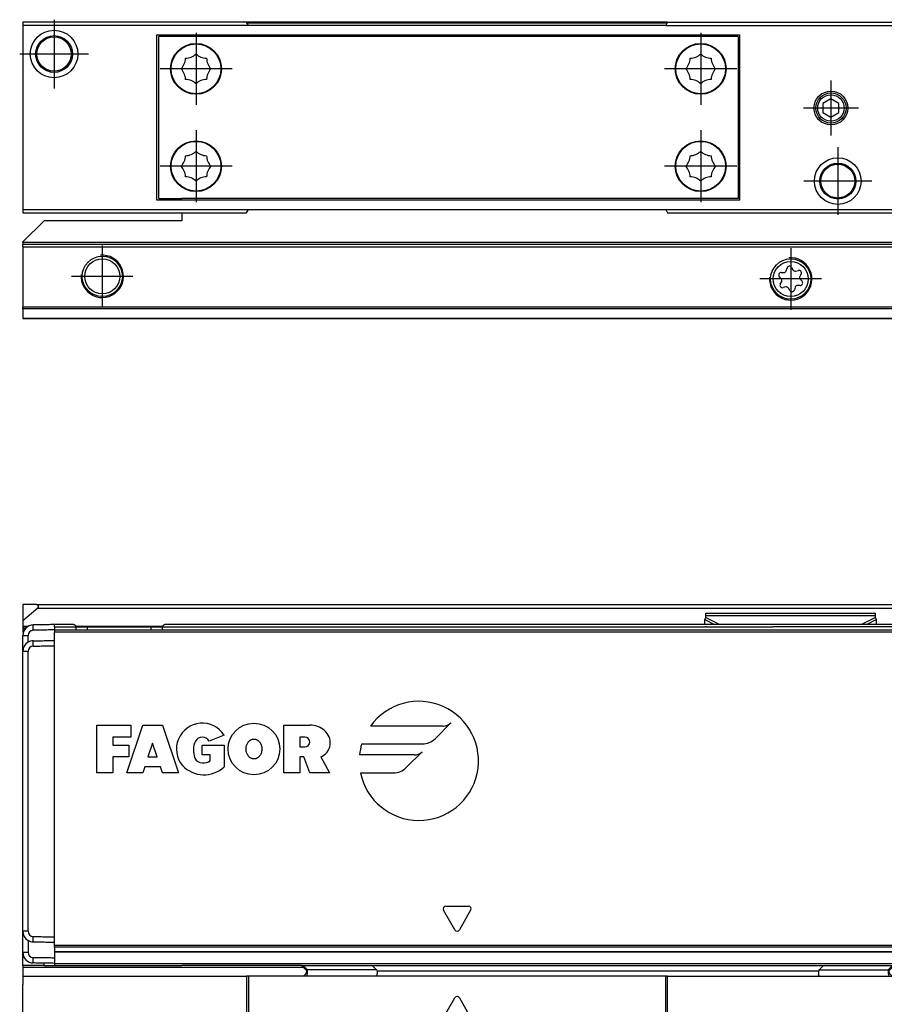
# Model space of a CAD drawing. Header units: millimetres. Extents: x -418 to 1025, y -151 to 443.
# Tile 44 of 52: x 552 to 633, y 23 to 116. Entities that reach past the tile are written whole.
import ezdxf

# ---------------------------------------------------------------- set-up
doc = ezdxf.new("R2010")
doc.units = ezdxf.units.MM
doc.linetypes.add('DOT_CENTER', pattern=[14, 12, -1, 0, -1])
doc.layers.add('1', color=7, linetype='Continuous')

# ---------------------------------------------------------------- blocks, each defined once
blk = doc.blocks.new('REGLA_SV2-320__19', base_point=(555.1, 97.348))
at = {"color": 7, "linetype": 'Continuous'}
for p, q in [((560.828, 115.348), (555.1, 115.348)), ((569.372, 115.348), (560.828, 115.348)), ((573.227, 115.348), (569.372, 115.348)), ((612.973, 115.348), (573.227, 115.348)), ((612.973, 115.348), (616.828, 115.348)), ((616.828, 115.348), (625.372, 115.348)), ((625.372, 115.348), (645.1, 115.348)), ((555.1, 97.348), (567.1, 97.348)), ((567.1, 97.348), (573.227, 97.348)), ((612.973, 97.348), (645.1, 97.348))]:
    blk.add_line(p, q, dxfattribs=at)
at = {"color": 3, "linetype": 'Continuous'}
blk.add_line((612.915, 115.248), (573.285, 115.248), dxfattribs=at)
blk = doc.blocks.new('REGLA_SV2-320__20', base_point=(555.1, 97.348))
blk.add_blockref('REGLA_SV2-320__19', (555.1, 97.348))
blk = doc.blocks.new('SOPORTE_SV2__21', base_point=(552.1, 87.348))
at = {"color": 7, "linetype": 'Continuous'}
for p, q in [((619.625, 98.698), (567.1, 98.702)), ((567.1, 97.348), (573.227, 97.348)), ((567.1, 97.348), (567.1, 96.598)), ((612.973, 97.348), (645.1, 97.348)), ((552.1, 94.598), (554.1, 96.598)), ((567.1, 96.598), (554.1, 96.598)), ((552.1, 94.548), (552.1, 94.598)), ((552.1, 94.548), (552.1, 94.348)), ((977.1, 94.348), (552.1, 94.348)), ((552.1, 94.148), (552.1, 94.348)), ((552.1, 94.148), (552.1, 88.43)), ((624.181, 91.879), (624.254, 92.132)), ((624.678, 92.184), (624.807, 91.962)), ((623.714, 91.125), (623.531, 91.315)), ((623.696, 91.708), (623.96, 91.711)), ((625.063, 91.852), (625.324, 91.915)), ((625.581, 91.574), (625.452, 91.345)), ((623.619, 90.621), (623.748, 90.85)), ((624.133, 90.344), (623.877, 90.281)), ((624.523, 90.01), (624.389, 90.236)), ((625.019, 90.316), (624.946, 90.063)), ((625.504, 90.486), (625.24, 90.484)), ((625.486, 91.07), (625.669, 90.88)), ((552.1, 88.289), (552.1, 88.43)), ((552.1, 88.289), (552.1, 87.406)), ((552.1, 87.406), (552.1, 87.348)), ((977.1, 87.348), (552.1, 87.348))]:
    blk.add_line(p, q, dxfattribs=at)
at = {"color": 3, "linetype": 'Continuous'}
for p, q in [((977.1, 94.548), (552.1, 94.548)), ((552.1, 94.148), (977.1, 94.148)), ((977.1, 88.43), (552.1, 88.43)), ((977.1, 88.289), (552.1, 88.289)), ((552.1, 87.406), (977.1, 87.406))]:
    blk.add_line(p, q, dxfattribs=at)
at = {"color": 7, "linetype": 'Continuous'}
for centre, radius in [((559.6, 91.348), 1.9), ((559.6, 91.348), 1.65), ((624.6, 91.098), 1.9), ((624.6, 91.098), 1.65)]:
    blk.add_circle(centre, radius, dxfattribs=at)
for centre, start, end in [((624.477, 92.067), 30.15195, 163.87162), ((623.699, 91.476), 90.56562, 223.87162), ((623.957, 91.944), 270.56562, 343.87162), ((625.008, 92.078), 210.15195, 283.45795), ((625.378, 91.689), 330.56562, 103.45795), ((625.654, 91.231), 150.56562, 223.87162), ((623.822, 90.506), 150.56562, 283.87162), ((623.546, 90.964), 330.56562, 43.87162), ((624.189, 90.118), 30.56562, 103.87162), ((625.243, 90.251), 90.56562, 163.87062), ((625.501, 90.719), 270.56562, 43.87162), ((624.723, 90.128), 210.56562, 343.87062)]:
    blk.add_arc(centre, 0.233, start, end, dxfattribs=at)
at = {"layer": '1', "color": 2, "linetype": 'DOT_CENTER'}
for p, q in [((559.6, 94.248), (559.6, 88.448)), ((624.6, 93.998), (624.6, 88.198)), ((562.5, 91.348), (556.7, 91.348)), ((627.5, 91.098), (621.7, 91.098))]:
    blk.add_line(p, q, dxfattribs=at)
at = {"layer": '1', "color": 30, "linetype": 'Continuous'}
for centre in [(559.6, 91.348), (624.6, 91.098)]:
    blk.add_arc(centre, 2, 175, 95, dxfattribs=at)
blk = doc.blocks.new('CABEZA_RANURADA_REGLA_SV2__22', base_point=(552.1, 97.348))
at = {"color": 7, "linetype": 'Continuous'}
for p, q in [((552.1, 115.348), (552.1, 115.048)), ((555.1, 115.348), (552.1, 115.348)), ((560.828, 115.348), (555.1, 115.348)), ((569.372, 115.348), (560.828, 115.348)), ((573.227, 115.348), (569.372, 115.348)), ((573.4, 115.048), (573.227, 115.348)), ((612.973, 115.348), (612.8, 115.048)), ((612.973, 115.348), (616.828, 115.348)), ((616.828, 115.348), (625.372, 115.348)), ((625.372, 115.348), (645.1, 115.348)), ((645.1, 115.048), (645.1, 115.348)), ((552.1, 115.048), (552.1, 97.648)), ((573.4, 115.048), (552.1, 115.048)), ((612.8, 115.048), (573.4, 115.048)), ((612.8, 115.048), (645.1, 115.048)), ((645.1, 97.648), (645.1, 115.048)), ((564.75, 98.548), (564.75, 114.148)), ((564.75, 114.148), (619.8, 114.148)), ((564.925, 98.698), (564.925, 113.998)), ((619.625, 113.998), (564.925, 113.998)), ((619.625, 113.998), (619.625, 98.698)), ((619.8, 98.548), (619.8, 114.148)), ((628.4, 108.114), (627.65, 107.681)), ((629.15, 107.681), (628.4, 108.114)), ((627.65, 107.681), (627.65, 106.814)), ((629.15, 106.814), (629.15, 107.681)), ((627.65, 106.814), (628.4, 106.381)), ((628.4, 106.381), (629.15, 106.814)), ((564.925, 98.698), (567.1, 98.702)), ((619.625, 98.698), (567.1, 98.702)), ((619.8, 98.548), (564.75, 98.548)), ((552.1, 97.648), (573.4, 97.648)), ((552.1, 97.648), (552.1, 97.348)), ((552.1, 97.348), (555.1, 97.348)), ((555.1, 97.348), (567.1, 97.348)), ((567.1, 97.348), (573.227, 97.348)), ((573.227, 97.348), (573.4, 97.648)), ((573.4, 97.648), (612.8, 97.648)), ((612.8, 97.648), (645.1, 97.648)), ((612.8, 97.648), (612.973, 97.348)), ((612.973, 97.348), (645.1, 97.348)), ((645.1, 97.348), (645.1, 97.648))]:
    blk.add_line(p, q, dxfattribs=at)
for centre, radius in [((555.047, 112.348), 2.244), ((555.047, 112.348), 1.738), ((555.047, 112.348), 1.625), ((568.45, 110.948), 2.4), ((568.45, 110.948), 2.35), ((616.1, 110.948), 2.4), ((616.1, 110.948), 2.35), ((628.4, 107.248), 1.6), ((628.4, 107.248), 1.425), ((628.4, 107.248), 1.25), ((568.45, 101.748), 2.4), ((568.45, 101.748), 2.35), ((616.1, 101.748), 2.4), ((616.1, 101.748), 2.35), ((629.047, 100.348), 2.201), ((629.047, 100.348), 1.696), ((629.047, 100.348), 1.6)]:
    blk.add_circle(centre, radius, dxfattribs=at)
for centre, start, end in [((565.954, 111.981), 316.43231, 358.56769), ((567.416, 113.443), 271.43231, 313.56769), ((569.484, 113.443), 226.43231, 268.56769), ((570.946, 111.981), 181.43231, 223.56769), ((613.604, 111.981), 316.43231, 358.56769), ((615.066, 113.443), 271.43231, 313.56769), ((617.134, 113.443), 226.43231, 268.56769), ((618.596, 111.981), 181.43231, 223.56769), ((565.954, 109.914), 1.43231, 43.56769), ((570.946, 109.914), 136.43231, 178.56769), ((613.604, 109.914), 1.43231, 43.56769), ((618.596, 109.914), 136.43231, 178.56769), ((567.416, 108.452), 46.43231, 88.56769), ((569.484, 108.452), 91.43231, 133.56769), ((615.066, 108.452), 46.43231, 88.56769), ((617.134, 108.452), 91.43231, 133.56769), ((565.954, 102.781), 316.43231, 358.56769), ((567.416, 104.243), 271.43231, 313.56769), ((569.484, 104.243), 226.43231, 268.56769), ((570.946, 102.781), 181.43231, 223.56769), ((613.604, 102.781), 316.43231, 358.56769), ((615.066, 104.243), 271.43231, 313.56769), ((617.134, 104.243), 226.43231, 268.56769), ((618.596, 102.781), 181.43231, 223.56769), ((565.954, 100.714), 1.43231, 43.56769), ((570.946, 100.714), 136.43231, 178.56769), ((613.604, 100.714), 1.43231, 43.56769), ((618.596, 100.714), 136.43231, 178.56769), ((567.416, 99.252), 46.43231, 88.56769), ((569.484, 99.252), 91.43231, 133.56769), ((615.066, 99.252), 46.43231, 88.56769), ((617.134, 99.252), 91.43231, 133.56769)]:
    blk.add_arc(centre, 1.5, start, end, dxfattribs=at)
at = {"layer": '1', "color": 2, "linetype": 'DOT_CENTER'}
for p, q in [((555.047, 115.592), (555.047, 109.103)), ((568.45, 114.348), (568.45, 107.548)), ((616.1, 114.348), (616.1, 107.548)), ((558.291, 112.348), (551.803, 112.348)), ((571.85, 110.948), (565.05, 110.948)), ((619.5, 110.948), (612.7, 110.948)), ((628.4, 109.848), (628.4, 104.648)), ((631, 107.248), (625.8, 107.248)), ((568.45, 105.148), (568.45, 98.348)), ((616.1, 105.148), (616.1, 98.348)), ((629.047, 103.549), (629.047, 97.146)), ((571.85, 101.748), (565.05, 101.748)), ((619.5, 101.748), (612.7, 101.748)), ((632.248, 100.348), (625.846, 100.348))]:
    blk.add_line(p, q, dxfattribs=at)
blk = doc.blocks.new('REGLA_SV2-320mm__23', base_point=(552.1, 87.348))
for name, p in [('CABEZA_RANURADA_REGLA_SV2__22', (552.1, 97.348)), ('REGLA_SV2-320__20', (555.1, 97.348)), ('SOPORTE_SV2__21', (552.1, 87.348))]:
    blk.add_blockref(name, p)
blk = doc.blocks.new('Bottom4', base_point=(639.6, 101.348))
blk.add_blockref('REGLA_SV2-320mm__23', (552.1, 87.348))
blk = doc.blocks.new('SOPORTE_SV2__24', base_point=(552.1, 24.247))
at = {"color": 7, "linetype": 'Continuous'}
for p, q in [((552.1, 60.347), (552.1, 58.796)), ((553.4, 60.347), (552.1, 60.347)), ((553.528, 59.994), (552.1, 58.796)), ((553.4, 60.347), (975.8, 60.347)), ((552.1, 58.796), (552.1, 58.294)), ((616.491, 58.925), (616.6, 59.131)), ((616.504, 58.452), (616.491, 58.925)), ((616.6, 59.522), (632.6, 59.522)), ((616.6, 59.305), (616.6, 59.522)), ((616.6, 59.131), (616.6, 59.305)), ((632.6, 59.305), (632.6, 59.522)), ((632.6, 59.131), (632.6, 59.305)), ((632.709, 58.925), (632.6, 59.131)), ((632.696, 58.452), (632.709, 58.925)), ((552.1, 58.294), (552.1, 58.247)), ((552.1, 58.247), (552.1, 58.047)), ((552.1, 58.247), (552.542, 58.247)), ((552.1, 58.047), (552.1, 57.747)), ((552.1, 57.747), (552.156, 57.747)), ((557.132, 58.252), (558.157, 58.247)), ((558.157, 58.247), (558.2, 58.252)), ((558.2, 58.252), (564.2, 58.252)), ((564.2, 58.252), (565.268, 58.252)), ((552.1, 29.488), (552.1, 30.747)), ((552.1, 27.488), (552.1, 29.488)), ((552.1, 26.247), (552.1, 27.488)), ((552.1, 26.247), (552.1, 26.047)), ((554.1, 26.247), (552.1, 26.247)), ((552.1, 26.047), (552.1, 25.252)), ((554.1, 26.247), (554.1, 26.47)), ((554.1, 26.247), (555.1, 26.252)), ((555.1, 26.252), (567.1, 26.247)), ((578.408, 26.252), (567.1, 26.247)), ((578.408, 26.252), (634.368, 26.252)), ((552.1, 25.252), (552.1, 24.447)), ((552.1, 24.247), (552.1, 24.447))]:
    blk.add_line(p, q, dxfattribs=at)
at = {"color": 3, "linetype": 'Continuous'}
for p, q in [((553.528, 59.994), (975.672, 59.994)), ((616.491, 58.925), (617.403, 58.452)), ((616.6, 59.305), (632.6, 59.305)), ((616.6, 59.131), (617.91, 58.452)), ((632.6, 59.131), (631.29, 58.452)), ((632.709, 58.925), (631.797, 58.452)), ((552.1, 58.294), (552.619, 58.294)), ((552.323, 58.047), (552.1, 58.047)), ((555.1, 58.252), (556.2, 58.252)), ((556.2, 58.252), (557.132, 58.252)), ((557.124, 58.294), (565.276, 58.294)), ((565.268, 58.252), (566.2, 58.252)), ((566.2, 58.252), (616.509, 58.252)), ((616.625, 58.252), (616.509, 58.252)), ((616.625, 58.252), (622.906, 58.247)), ((578.608, 26.047), (552.1, 26.047))]:
    blk.add_line(p, q, dxfattribs=at)
at = {"color": 7, "linetype": 'Continuous'}
blk.add_arc((553.4, 60.147), 0.2, 310, 90, dxfattribs=at)
blk = doc.blocks.new('CABEZA_RANURADA_REGLA_SV2__25', base_point=(552.1, 4.152))
at = {"color": 7, "linetype": 'Continuous'}
for p, q in [((578.403, 26.252), (578.893, 25.763)), ((585.504, 25.842), (585.094, 26.252)), ((627.697, 26.252), (627.287, 25.842)), ((633.884, 25.763), (634.373, 26.252)), ((552.1, 25.252), (552.1, 24.447)), ((552.1, 25.252), (573.227, 25.252)), ((573.4, 25.252), (573.227, 25.252)), ((573.227, 25.252), (573.227, 4.452)), ((573.4, 25.252), (573.4, 4.152)), ((578.466, 25.252), (573.4, 25.252)), ((578.881, 25.252), (578.466, 25.252)), ((585.503, 25.252), (578.881, 25.252)), ((612.8, 25.252), (585.503, 25.252)), ((612.8, 4.152), (612.8, 25.252)), ((612.973, 25.252), (612.8, 25.252)), ((612.973, 4.452), (612.973, 25.252)), ((612.973, 25.252), (627.288, 25.252)), ((627.288, 25.252), (633.894, 25.252)), ((633.894, 25.252), (634.301, 25.253)), ((634.301, 25.253), (645.1, 25.252)), ((645.1, 25.252), (645.1, 4.452)), ((552.1, 24.247), (552.1, 24.447)), ((552.1, 4.452), (552.1, 24.247)), ((559.153, 16.252), (561.261, 19.902)), ((561.261, 19.902), (568.939, 19.902)), ((568.939, 19.902), (571.047, 16.252)), ((615.153, 16.252), (617.261, 19.902)), ((617.261, 19.902), (624.939, 19.902)), ((624.939, 19.902), (626.8, 16.68)), ((567.1, 18.552), (563.1, 18.552)), ((623.1, 18.552), (619.1, 18.552)), ((561.261, 12.602), (559.153, 16.252)), ((571.047, 16.252), (568.939, 12.602)), ((617.261, 12.602), (615.153, 16.252)), ((626.8, 15.825), (624.939, 12.602)), ((626.8, 15.825), (626.8, 16.68)), ((563.1, 13.952), (567.1, 13.952)), ((619.1, 13.952), (623.1, 13.952)), ((568.939, 12.602), (561.261, 12.602)), ((624.939, 12.602), (617.261, 12.602)), ((573.227, 4.452), (552.1, 4.452)), ((552.1, 4.452), (552.1, 4.152)), ((573.4, 4.152), (552.1, 4.152)), ((573.4, 4.152), (573.227, 4.452)), ((612.8, 4.152), (573.4, 4.152)), ((612.973, 4.452), (612.8, 4.152)), ((612.8, 4.152), (645.1, 4.152)), ((612.973, 4.452), (645.1, 4.452)), ((645.1, 4.152), (645.1, 4.452))]:
    blk.add_line(p, q, dxfattribs=at)
at = {"color": 3, "linetype": 'Continuous'}
for p, q in [((578.561, 26.252), (578.971, 25.842)), ((633.804, 25.842), (634.215, 26.252)), ((585.504, 25.842), (578.971, 25.842)), ((585.549, 25.752), (627.242, 25.752)), ((627.287, 25.842), (633.804, 25.842)), ((591.817, 21.339), (592.883, 23.187)), ((593.317, 23.187), (594.383, 21.339)), ((558.287, 16.252), (560.828, 20.652)), ((560.828, 20.652), (569.372, 20.652)), ((569.372, 20.652), (571.913, 16.252)), ((594.167, 20.964), (592.033, 20.964)), ((614.287, 16.252), (616.828, 20.652)), ((616.828, 20.652), (625.372, 20.652)), ((625.372, 20.652), (627.55, 16.881)), ((627.55, 15.624), (627.55, 16.881)), ((560.828, 11.852), (558.287, 16.252)), ((571.913, 16.252), (569.372, 11.852)), ((616.828, 11.852), (614.287, 16.252)), ((627.55, 15.624), (625.372, 11.852)), ((569.372, 11.852), (560.828, 11.852)), ((625.372, 11.852), (616.828, 11.852))]:
    blk.add_line(p, q, dxfattribs=at)
at = {"color": 7, "linetype": 'Continuous'}
for centre, radius, start, end in [((585.419, 25.744), 0.131, 3.7675, 48.98543), ((627.372, 25.744), 0.13, 131.01243, 176.2306), ((563.1, 16.252), 2.3, 90, 270), ((567.1, 16.252), 2.3, 270, 90), ((619.1, 16.252), 2.3, 90, 270), ((623.1, 16.252), 2.3, 270, 90)]:
    blk.add_arc(centre, radius, start, end, dxfattribs=at)
at = {"color": 3, "linetype": 'Continuous'}
for centre, start, end in [((593.1, 23.062), 30, 150), ((592.033, 21.214), 150, 270), ((594.167, 21.214), 270, 30)]:
    blk.add_arc(centre, 0.25, start, end, dxfattribs=at)
at = {"color": 7, "linetype": 'Continuous'}
for points, knots in [([(578.466, 25.252), (578.49, 25.256), (578.557, 25.265), (578.671, 25.318), (578.788, 25.414), (578.873, 25.542), (578.913, 25.648), (578.915, 25.726), (578.899, 25.752), (578.893, 25.763)], [0, 0, 0, 0, 0.0741165, 0.2021672, 0.3703056, 0.5215738, 0.6576733, 0.7087043, 0.7462659, 0.7462659, 0.7462659, 0.7462659]), ([(585.549, 25.752), (585.549, 25.687), (585.548, 25.569), (585.535, 25.417), (585.532, 25.311), (585.509, 25.265), (585.503, 25.252)], [0, 0, 0, 0, 0.1945783, 0.3538246, 0.4620183, 0.5052321, 0.5052321, 0.5052321, 0.5052321]), ([(627.288, 25.252), (627.282, 25.265), (627.259, 25.311), (627.256, 25.417), (627.243, 25.569), (627.242, 25.687), (627.242, 25.752)], [0, 0, 0, 0, 0.0431727, 0.1513554, 0.3105983, 0.5051762, 0.5051762, 0.5051762, 0.5051762]), ([(633.884, 25.763), (633.875, 25.743), (633.85, 25.689), (633.882, 25.597), (633.928, 25.504), (634.002, 25.403), (634.106, 25.317), (634.217, 25.267), (634.28, 25.256), (634.301, 25.253)], [0, 0, 0, 0, 0.0617855, 0.1752028, 0.2702151, 0.3767851, 0.5459811, 0.6710063, 0.736098, 0.736098, 0.736098, 0.736098]), ([(560.828, 20.652), (560.851, 20.612), (560.906, 20.517), (560.985, 20.379), (561.064, 20.242), (561.132, 20.125), (561.197, 20.012), (561.239, 19.939), (561.261, 19.902)], [0, 0, 0, 0, 0.1387235, 0.3314136, 0.4767643, 0.6123724, 0.7391989, 0.8660254, 0.8660254, 0.8660254, 0.8660254]), ([(569.372, 20.652), (569.344, 20.604), (569.289, 20.508), (569.206, 20.364), (569.132, 20.235), (569.064, 20.118), (569.003, 20.012), (568.961, 19.939), (568.939, 19.902)], [0, 0, 0, 0, 0.1685037, 0.3314136, 0.5008844, 0.6123724, 0.7391989, 0.8660254, 0.8660254, 0.8660254, 0.8660254]), ([(616.828, 20.652), (616.856, 20.604), (616.911, 20.508), (616.995, 20.362), (617.07, 20.233), (617.137, 20.116), (617.197, 20.012), (617.239, 19.939), (617.261, 19.902)], [0, 0, 0, 0, 0.1679199, 0.3314136, 0.5077583, 0.6123724, 0.7391989, 0.8660254, 0.8660254, 0.8660254, 0.8660254]), ([(625.372, 20.652), (625.34, 20.596), (625.285, 20.501), (625.2, 20.354), (625.13, 20.233), (625.062, 20.115), (625.003, 20.012), (624.961, 19.939), (624.939, 19.902)], [0, 0, 0, 0, 0.1945586, 0.3314136, 0.5096969, 0.6123724, 0.7391989, 0.8660254, 0.8660254, 0.8660254, 0.8660254]), ([(627.55, 16.881), (627.501, 16.868), (627.405, 16.842), (627.266, 16.805), (627.139, 16.771), (627.021, 16.739), (626.91, 16.709), (626.837, 16.69), (626.8, 16.68)], [0, 0, 0, 0, 0.1519158, 0.2971373, 0.4317703, 0.5490381, 0.6627476, 0.7764571, 0.7764571, 0.7764571, 0.7764571]), ([(558.287, 16.252), (558.344, 16.252), (558.454, 16.252), (558.606, 16.252), (558.754, 16.252), (558.89, 16.252), (559.026, 16.252), (559.111, 16.252), (559.153, 16.252)], [0, 0, 0, 0, 0.1688099, 0.3314136, 0.4564809, 0.6123724, 0.7391989, 0.8660254, 0.8660254, 0.8660254, 0.8660254]), ([(571.913, 16.252), (571.846, 16.252), (571.736, 16.252), (571.584, 16.252), (571.446, 16.252), (571.31, 16.252), (571.174, 16.252), (571.089, 16.252), (571.047, 16.252)], [0, 0, 0, 0, 0.1989204, 0.3314136, 0.4561855, 0.6123724, 0.7391989, 0.8660254, 0.8660254, 0.8660254, 0.8660254]), ([(614.287, 16.252), (614.353, 16.252), (614.464, 16.252), (614.615, 16.252), (614.754, 16.252), (614.89, 16.252), (615.026, 16.252), (615.111, 16.252), (615.153, 16.252)], [0, 0, 0, 0, 0.1976792, 0.3314136, 0.4553941, 0.6123724, 0.7391989, 0.8660254, 0.8660254, 0.8660254, 0.8660254]), ([(627.55, 15.624), (627.51, 15.635), (627.414, 15.661), (627.282, 15.696), (627.146, 15.733), (627.028, 15.764), (626.91, 15.796), (626.837, 15.815), (626.8, 15.825)], [0, 0, 0, 0, 0.1250609, 0.2971373, 0.4095104, 0.5490381, 0.6627476, 0.7764571, 0.7764571, 0.7764571, 0.7764571]), ([(560.828, 11.852), (560.86, 11.908), (560.915, 12.004), (560.992, 12.137), (561.062, 12.258), (561.13, 12.375), (561.197, 12.493), (561.239, 12.566), (561.261, 12.602)], [0, 0, 0, 0, 0.1929172, 0.3314136, 0.459884, 0.6123724, 0.7391989, 0.8660254, 0.8660254, 0.8660254, 0.8660254]), ([(569.372, 11.852), (569.343, 11.903), (569.288, 11.999), (569.208, 12.137), (569.135, 12.263), (569.067, 12.381), (569.003, 12.493), (568.961, 12.566), (568.939, 12.602)], [0, 0, 0, 0, 0.1753053, 0.3314136, 0.4783543, 0.6123724, 0.7391989, 0.8660254, 0.8660254, 0.8660254, 0.8660254]), ([(616.828, 11.852), (616.855, 11.9), (616.911, 11.996), (616.995, 12.143), (617.07, 12.272), (617.138, 12.39), (617.197, 12.493), (617.239, 12.566), (617.261, 12.602)], [0, 0, 0, 0, 0.1662016, 0.3314136, 0.5096719, 0.6123724, 0.7391989, 0.8660254, 0.8660254, 0.8660254, 0.8660254]), ([(625.372, 11.852), (625.345, 11.901), (625.289, 11.996), (625.213, 12.128), (625.139, 12.257), (625.071, 12.374), (625.003, 12.493), (624.961, 12.566), (624.939, 12.602)], [0, 0, 0, 0, 0.1663153, 0.3314136, 0.4559321, 0.6123724, 0.7391989, 0.8660254, 0.8660254, 0.8660254, 0.8660254])]:
    blk.add_open_spline(points, degree=3, knots=knots, dxfattribs=at)
at = {"color": 3, "linetype": 'Continuous'}
for points, knots in [([(578.881, 25.252), (578.895, 25.268), (578.941, 25.316), (578.952, 25.454), (578.975, 25.632), (578.972, 25.77), (578.971, 25.842)], [0, 0, 0, 0, 0.0612673, 0.1973464, 0.391351, 0.6083017, 0.6083017, 0.6083017, 0.6083017]), ([(578.971, 25.842), (578.961, 25.832), (578.942, 25.813), (578.916, 25.787), (578.901, 25.771), (578.894, 25.764), (578.893, 25.763)], [0, 0, 0, 0, 0.044392, 0.080644, 0.1079609, 0.1118633, 0.1118633, 0.1118633, 0.1118633]), ([(633.804, 25.842), (633.803, 25.769), (633.801, 25.632), (633.823, 25.454), (633.834, 25.316), (633.88, 25.268), (633.894, 25.252)], [0, 0, 0, 0, 0.2168263, 0.4106589, 0.5465665, 0.6076479, 0.6076479, 0.6076479, 0.6076479]), ([(633.884, 25.763), (633.881, 25.765), (633.876, 25.77), (633.859, 25.787), (633.835, 25.811), (633.814, 25.833), (633.804, 25.842)], [0, 0, 0, 0, 0.0104252, 0.0208504, 0.0727862, 0.1120602, 0.1120602, 0.1120602, 0.1120602])]:
    blk.add_open_spline(points, degree=3, knots=knots, dxfattribs=at)
blk = doc.blocks.new('REGLA_SV2-320__26', base_point=(552.1, 26.247))
at = {"color": 3, "linetype": 'Continuous'}
for p, q in [((553.086, 57.917), (553.083, 58.417)), ((555.1, 58.252), (556.2, 58.252)), ((555.1, 57.759), (974.1, 57.759)), ((556.2, 58.252), (557.132, 58.252)), ((558.2, 57.959), (558.2, 58.252)), ((564.2, 57.959), (564.2, 58.252)), ((565.268, 58.252), (566.2, 58.252)), ((566.2, 58.252), (616.509, 58.252)), ((616.625, 58.252), (616.509, 58.252)), ((616.625, 58.252), (622.906, 58.247)), ((906.294, 58.247), (622.906, 58.247)), ((552.1, 57.417), (552.6, 57.417)), ((553.086, 56.417), (553.083, 56.917)), ((552.6, 55.917), (552.1, 55.917)), ((559.099, 44.45), (559.099, 48.952)), ((559.099, 48.952), (562.289, 48.952)), ((561.913, 44.45), (563.414, 48.952)), ((562.289, 48.952), (562.289, 47.827)), ((563.414, 48.952), (565.29, 48.952)), ((565.29, 48.952), (566.791, 44.45)), ((576.75, 48.952), (579.189, 48.952)), ((576.75, 44.45), (576.75, 48.952)), ((591.79, 48.868), (584.928, 48.868)), ((591.028, 47.674), (592.526, 49.173)), ((560.6, 47.827), (560.6, 47.076)), ((562.289, 47.827), (560.6, 47.827)), ((571.098, 48.014), (569.695, 47.451)), ((578.72, 47.827), (578.251, 47.827)), ((578.251, 47.827), (578.251, 46.889)), ((560.6, 47.076), (562.101, 47.076)), ((562.101, 47.076), (562.101, 45.951)), ((564.352, 47.264), (563.914, 45.951)), ((564.79, 45.951), (564.352, 47.264)), ((569.046, 46.138), (569.046, 47.076)), ((569.046, 47.076), (571.109, 47.076)), ((571.109, 47.076), (571.109, 45.013)), ((578.251, 46.889), (578.72, 46.889)), ((584.097, 47.179), (589.834, 47.179)), ((560.6, 45.951), (560.6, 44.45)), ((562.101, 45.951), (560.6, 45.951)), ((563.914, 45.951), (564.79, 45.951)), ((569.796, 46.138), (569.046, 46.138)), ((569.796, 45.575), (569.796, 46.138)), ((578.251, 45.951), (578.251, 44.45)), ((578.627, 45.951), (578.251, 45.951)), ((579.189, 44.45), (578.627, 45.951)), ((580.23, 45.951), (581.064, 44.45)), ((589.061, 46.138), (583.892, 46.138)), ((588.298, 44.944), (589.797, 46.443)), ((563.602, 45.013), (563.414, 44.45)), ((565.103, 45.013), (563.602, 45.013)), ((565.29, 44.45), (565.103, 45.013)), ((560.6, 44.45), (559.099, 44.45)), ((563.414, 44.45), (561.913, 44.45)), ((566.791, 44.45), (565.29, 44.45)), ((578.251, 44.45), (576.75, 44.45)), ((581.064, 44.45), (579.189, 44.45)), ((583.978, 44.45), (587.104, 44.45)), ((592.033, 31.851), (594.167, 31.851)), ((592.883, 29.627), (591.817, 31.476)), ((594.383, 31.476), (593.317, 29.627)), ((552.6, 29.488), (552.1, 29.488)), ((553.083, 28.488), (553.086, 28.988)), ((974.1, 28.151), (555.1, 28.151)), ((974.1, 27.978), (555.1, 27.978)), ((552.6, 27.488), (552.1, 27.488)), ((553.083, 26.488), (553.086, 26.988)), ((555.1, 27.562), (974.1, 27.562)), ((555.1, 26.452), (974.1, 26.452))]:
    blk.add_line(p, q, dxfattribs=at)
at = {"color": 7, "linetype": 'Continuous'}
for p, q in [((556.836, 58.452), (555.1, 58.452)), ((555.1, 58.252), (555.1, 58.452)), ((555.1, 58.252), (555.1, 57.952)), ((555.1, 57.952), (974.1, 57.952)), ((555.1, 57.952), (555.1, 57.759)), ((555.1, 56.952), (555.1, 57.759)), ((557.132, 58.252), (558.157, 58.247)), ((558.157, 58.247), (558.2, 58.252)), ((558.2, 58.252), (564.2, 58.252)), ((564.2, 58.252), (565.268, 58.252)), ((963.636, 58.452), (565.564, 58.452)), ((552.1, 55.917), (552.1, 57.417)), ((555.1, 56.452), (555.1, 56.952)), ((552.1, 30.747), (552.1, 55.917)), ((555.1, 28.953), (555.1, 56.452)), ((552.1, 29.488), (552.1, 30.747)), ((552.1, 27.488), (552.1, 29.488)), ((555.1, 28.452), (555.1, 28.953)), ((555.1, 28.151), (555.1, 28.452)), ((555.1, 27.978), (555.1, 28.151)), ((555.1, 27.978), (555.1, 27.562)), ((555.1, 27.535), (555.093, 26.953)), ((555.1, 27.562), (555.1, 27.535)), ((555.1, 27.535), (974.1, 27.535)), ((555.093, 26.953), (555.1, 26.452)), ((555.1, 26.452), (555.1, 26.252)), ((555.1, 26.252), (567.1, 26.247)), ((578.408, 26.252), (567.1, 26.247)), ((578.408, 26.252), (634.368, 26.252))]:
    blk.add_line(p, q, dxfattribs=at)
at = {"color": 3, "linetype": 'Continuous'}
blk.add_circle((573.92, 46.701), 2.439, dxfattribs=at)
at = {"color": 7, "linetype": 'Continuous'}
for centre, radius, start, end in [((553.1, 57.417), 1, 91, 180), ((553.1, 57.417), 0.5, 91.62891, 179.99617), ((553.1, 55.917), 1, 120.00504, 180), ((553.1, 55.917), 1, 91, 120.00504), ((553.1, 55.917), 0.5, 91.62879, 179.99589), ((553.1, 29.488), 1, 180, 239.99496), ((553.1, 29.488), 0.5, 180.00411, 268.37121), ((553.1, 29.488), 1, 239.99496, 269), ((553.1, 27.488), 1, 180, 269), ((553.1, 27.488), 0.5, 180.0039, 268.37076)]:
    blk.add_arc(centre, radius, start, end, dxfattribs=at)
at = {"color": 3, "linetype": 'Continuous'}
for centre, radius, start, end in [((589.492, 45.575), 5.628, 191.53696, 144.19701), ((569.042, 46.701), 2.439, 32.57897, 219.59774), ((579.189, 46.752), 2.2, 50.76131, 90), ((579.645, 47.31), 1.48, 293.27667, 50.76131), ((591.79, 49.909), 1.041, 270, 315), ((570.171, 46.607), 1.97, 154.62307, 202.61986), ((569.043, 47.076), 0.752, 29.9189, 150.0811), ((578.72, 47.358), 0.469, 270, 90), ((589.834, 48.868), 1.688, 270, 315), ((589.492, 45.575), 5.628, 163.44115, 174.26083), ((569.046, 46.138), 0.75, 202.61986, 270), ((569.046, 46.982), 1.595, 270, 298.07249), ((589.061, 47.179), 1.041, 270, 315), ((569.203, 47.058), 2.795, 223.12896, 312.98327), ((587.104, 46.138), 1.688, 270, 315), ((592.033, 31.601), 0.25, 90, 210), ((594.167, 31.601), 0.25, 330, 90), ((593.1, 29.752), 0.25, 210, 330)]:
    blk.add_arc(centre, radius, start, end, dxfattribs=at)
at = {"color": 7, "linetype": 'Continuous'}
for points, knots in [([(555.1, 58.452), (554.933, 58.45), (554.6, 58.444), (554.097, 58.435), (553.591, 58.426), (553.252, 58.42), (553.083, 58.417)], [0, 0, 0, 0, 0.500077, 1.000155, 1.508957, 2.01776, 2.01776, 2.01776, 2.01776]), ([(555.1, 57.952), (554.933, 57.95), (554.6, 57.944), (554.097, 57.935), (553.592, 57.926), (553.254, 57.92), (553.086, 57.917)], [0, 0, 0, 0, 0.500077, 1.000155, 1.508556, 2.014553, 2.014553, 2.014553, 2.014553]), ([(557.132, 58.252), (557.123, 58.284), (557.103, 58.351), (557.016, 58.407), (556.927, 58.445), (556.867, 58.45), (556.836, 58.452)], [0, 0, 0, 0, 0.0950945, 0.2040772, 0.2937684, 0.3846964, 0.3846964, 0.3846964, 0.3846964]), ([(565.564, 58.452), (565.533, 58.45), (565.473, 58.445), (565.384, 58.407), (565.297, 58.351), (565.277, 58.284), (565.268, 58.252)], [0, 0, 0, 0, 0.090928, 0.1806192, 0.2896018, 0.3846964, 0.3846964, 0.3846964, 0.3846964]), ([(552.6, 56.783), (552.6, 56.889), (552.6, 57.1), (552.6, 57.312), (552.6, 57.417)], [0, 0, 0, 0, 0.3170095, 0.6340198, 0.6340198, 0.6340198, 0.6340198]), ([(553.083, 56.917), (553.252, 56.92), (553.591, 56.926), (554.097, 56.935), (554.6, 56.944), (554.933, 56.95), (555.1, 56.952)], [0, 0, 0, 0, 0.508802, 1.017605, 1.517682, 2.01776, 2.01776, 2.01776, 2.01776]), ([(552.6, 29.488), (552.6, 31.69), (552.6, 36.095), (552.6, 42.702), (552.6, 49.31), (552.6, 53.715), (552.6, 55.917)], [0, 0, 0, 0, 6.607471, 13.21494, 19.822409, 26.42988, 26.42988, 26.42988, 26.42988]), ([(553.086, 56.417), (553.254, 56.42), (553.592, 56.426), (554.097, 56.435), (554.6, 56.444), (554.933, 56.45), (555.1, 56.452)], [0, 0, 0, 0, 0.505996, 1.014398, 1.514475, 2.014553, 2.014553, 2.014553, 2.014553]), ([(553.086, 28.988), (553.254, 28.985), (553.592, 28.979), (554.097, 28.97), (554.6, 28.961), (554.933, 28.955), (555.1, 28.953)], [0, 0, 0, 0, 0.505996, 1.014398, 1.514475, 2.014553, 2.014553, 2.014553, 2.014553]), ([(552.6, 28.622), (552.6, 28.599), (552.6, 28.555), (552.6, 28.343), (552.6, 27.988), (552.6, 27.654), (552.6, 27.488)], [0, 0, 0, 0, 0.067009, 0.134019, 0.634019, 1.13402, 1.13402, 1.13402, 1.13402]), ([(553.083, 28.488), (553.252, 28.485), (553.591, 28.479), (554.097, 28.47), (554.6, 28.461), (554.933, 28.455), (555.1, 28.452)], [0, 0, 0, 0, 0.508802, 1.017605, 1.517682, 2.01776, 2.01776, 2.01776, 2.01776]), ([(555.093, 26.953), (554.928, 26.956), (554.597, 26.961), (554.096, 26.97), (553.592, 26.979), (553.254, 26.985), (553.086, 26.988)], [0, 0, 0, 0, 0.496586, 0.993173, 1.501575, 2.007574, 2.007574, 2.007574, 2.007574]), ([(555.1, 26.452), (554.933, 26.455), (554.6, 26.461), (554.097, 26.47), (553.591, 26.479), (553.252, 26.485), (553.083, 26.488)], [0, 0, 0, 0, 0.500077, 1.000155, 1.508957, 2.01776, 2.01776, 2.01776, 2.01776])]:
    blk.add_open_spline(points, degree=3, knots=knots, dxfattribs=at)
for points in [[(557.132, 57.959), (557.132, 58.008), (557.132, 58.106), (557.132, 58.204), (557.132, 58.252)], [(565.268, 58.252), (565.268, 58.204), (565.268, 58.106), (565.268, 58.008), (565.268, 57.959)]]:
    blk.add_open_spline(points, degree=3, dxfattribs=at)
at = {"color": 3, "linetype": 'Continuous'}
blk.add_open_spline([(573.92, 47.639), (573.909, 47.639), (573.884, 47.638), (573.818, 47.632), (573.731, 47.612), (573.638, 47.573), (573.548, 47.519), (573.463, 47.449), (573.39, 47.368), (573.324, 47.276), (573.267, 47.171), (573.222, 47.051), (573.196, 46.951), (573.181, 46.87), (573.172, 46.793), (573.168, 46.701), (573.173, 46.586), (573.194, 46.447), (573.236, 46.303), (573.296, 46.175), (573.353, 46.084), (573.409, 46.012), (573.475, 45.943), (573.569, 45.867), (573.679, 45.808), (573.8, 45.772), (573.91, 45.759), (574.03, 45.769), (574.124, 45.796), (574.206, 45.833), (574.277, 45.873), (574.358, 45.935), (574.426, 46.005), (574.487, 46.083), (574.544, 46.173), (574.603, 46.301), (574.65, 46.459), (574.673, 46.635), (574.67, 46.814), (574.642, 46.974), (574.599, 47.106), (574.556, 47.203), (574.515, 47.275), (574.473, 47.337), (574.421, 47.403), (574.344, 47.48), (574.256, 47.543), (574.162, 47.591), (574.068, 47.624), (573.989, 47.637), (573.938, 47.639), (573.926, 47.639), (573.92, 47.639)], degree=3, knots=[0, 0, 0, 0, 0.034231, 0.07521, 0.197599, 0.299731, 0.376674, 0.513787, 0.626341, 0.704093, 0.85248, 0.982072, 1.087625, 1.161967, 1.228529, 1.321956, 1.437764, 1.572532, 1.744058, 1.8854, 1.994458, 2.066457, 2.157589, 2.281277, 2.429038, 2.526545, 2.658069, 2.759139, 2.887207, 2.947955, 3.029772, 3.131029, 3.251672, 3.321253, 3.429119, 3.570181, 3.742071, 3.922044, 4.100921, 4.277907, 4.407159, 4.514506, 4.597757, 4.653581, 4.738093, 4.849382, 4.980725, 5.061713, 5.162854, 5.281154, 5.298781, 5.316372, 5.316372, 5.316372, 5.316372], dxfattribs=at)
blk = doc.blocks.new('REGLA_SV2-320__27', base_point=(552.1, 26.247))
blk.add_blockref('REGLA_SV2-320__26', (552.1, 26.247))
blk = doc.blocks.new('REGLA_SV2-320mm__28', base_point=(552.1, 4.152))
for name, p in [('SOPORTE_SV2__24', (552.1, 24.247)), ('REGLA_SV2-320__27', (552.1, 26.247)), ('CABEZA_RANURADA_REGLA_SV2__25', (552.1, 4.152))]:
    blk.add_blockref(name, p)
blk = doc.blocks.new('Front6', base_point=(639.6, 32.25))
blk.add_blockref('REGLA_SV2-320mm__28', (552.1, 4.152))

msp = doc.modelspace()

# ---------------------------------------------------------------- block references
for name, p in [('Bottom4', (639.6, 101.348)), ('Front6', (639.6, 32.25))]:
    msp.add_blockref(name, p)

doc.saveas('drawing.dxf')
